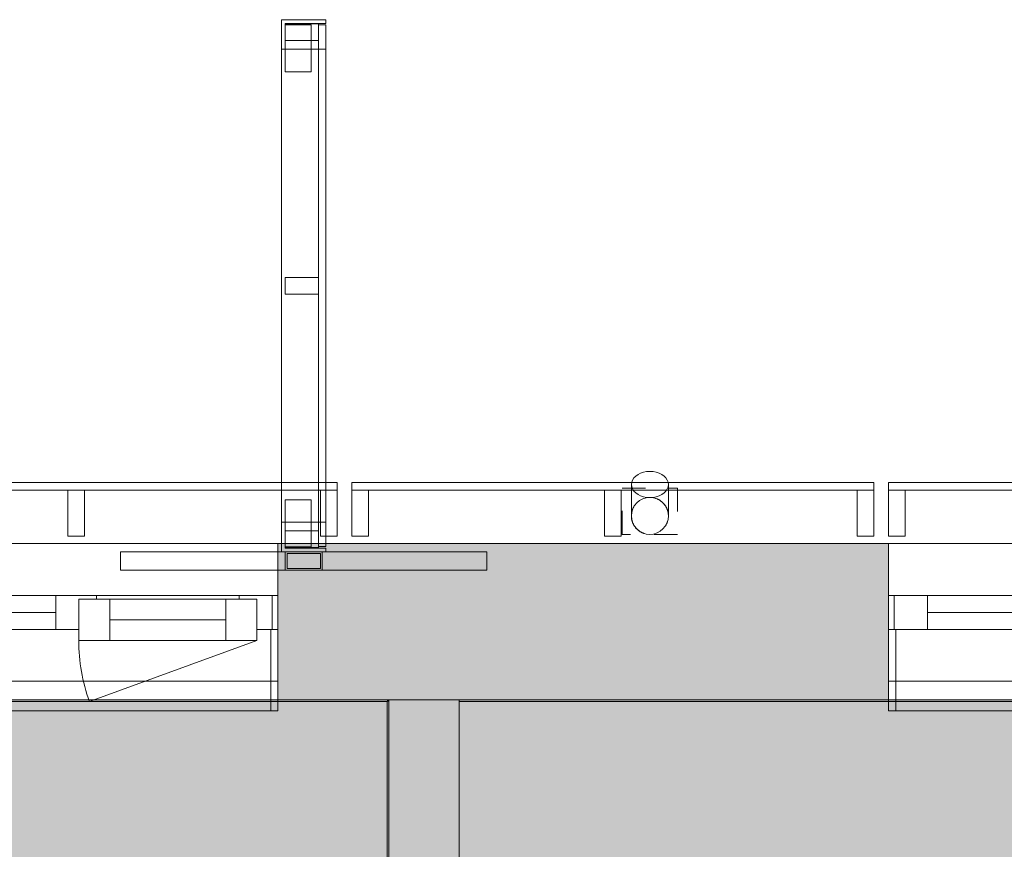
# Model space of a CAD drawing. Header units: millimetres. Extents: x -30 to 102382, y -31808 to 51594.
# Tile 123 of 172: x 58553 to 61212, y 37566 to 39808. Entities that reach past the tile are written whole.
import ezdxf

# ---------------------------------------------------------------- set-up
doc = ezdxf.new("R2010")
doc.units = ezdxf.units.MM
doc.header["$MEASUREMENT"] = 0
for name, pattern in [('Dashed', [127, 63.5, -63.5]), ('tl_xref_DASH_2.5-1.25', [3750, 2500, -1250]), ('Wipeout_Contour', [1000, 0, -1000])]:
    doc.linetypes.add(name, pattern=pattern)
for name, color, linetype in [('04 Välissein kandev proj.AR', 7, 'Continuous'), ('05 Sisesein proj.AR', 7, 'Continuous'), ('06 Põrand proj.AR', 7, 'Continuous'), ('13 Fassaadikate välisosa.AR', 7, 'Continuous'), ('18 Ava katted ja varjestus.AR', 7, 'Continuous'), ('34 Sademeveeäravool 3d.AR', 7, 'Continuous'), ('45 Sisustus_ kardinad.SA', 7, 'Continuous'), ('47 Siseviimistlus_ põrand.SA', 7, 'Continuous'), ('47 Siseviimistlus_ sein.SA', 7, 'Continuous')]:
    doc.layers.add(name, color=color, linetype=linetype)

# ---------------------------------------------------------------- blocks, each defined once
blk = doc.blocks.new('Rectangular Window Opening 26_2')
at = {"layer": '47 Siseviimistlus_ sein.SA', "color": 7, "linetype": 'Continuous', "lineweight": 13}
for p, q in [((-625, 5), (625, 5)), ((-625, 0), (-625, 5)), ((-625, 0), (625, 0)), ((625, 0), (625, 5))]:
    blk.add_line(p, q, dxfattribs=at)
blk = doc.blocks.new('Downspout Complex 26[222]_2', base_point=(60255, 38462))
at = {"layer": '34 Sademeveeäravool 3d.AR', "color": 7, "linetype": 'Continuous', "lineweight": 20}
for p, q in [((60205, 38467), (60205, 38551.9)), ((60305, 38551.9), (60305, 38467))]:
    blk.add_line(p, q, dxfattribs=at)
at = {"layer": '34 Sademeveeäravool 3d.AR', "color": 7, "linetype": 'Dashed', "lineweight": 20}
for p, q in [((60180, 38542), (60330, 38542)), ((60180, 38417), (60180, 38542)), ((60330, 38542), (60330, 38417)), ((60330, 38417), (60180, 38417))]:
    blk.add_line(p, q, dxfattribs=at)
at = {"layer": '34 Sademeveeäravool 3d.AR', "color": 7, "linetype": 'Continuous', "lineweight": 20, "flags": 128}
blk.add_lwpolyline([(60205, 38551.9), (60205.8, 38558), (60208, 38563.9), (60211.7, 38569.5), (60216.7, 38574.6), (60222.9, 38578.9), (60230, 38582.5), (60237.9, 38585.1), (60246.3, 38586.7), (60255, 38587.2), (60263.7, 38586.7), (60272.1, 38585.1), (60280, 38582.5), (60287.1, 38578.9), (60293.3, 38574.6), (60298.3, 38569.5), (60302, 38563.9), (60304.2, 38558), (60305, 38551.9), (60304.2, 38545.7), (60302, 38539.8), (60298.3, 38534.2), (60293.3, 38529.1), (60287.1, 38524.8), (60280, 38521.2), (60272.1, 38518.6), (60263.7, 38517), (60255, 38516.5), (60246.3, 38517), (60237.9, 38518.6), (60230, 38521.2), (60222.9, 38524.8), (60216.7, 38529.1), (60211.7, 38534.2), (60208, 38539.8), (60205.8, 38545.7)], close=True, dxfattribs=at)
for points in [[(60205, 38467, -1), (60305, 38467, -1)], [(60205, 38467, -1), (60305, 38467, -1)], [(60305, 38467, -1), (60205, 38467, -1)]]:
    blk.add_lwpolyline(points, format="xyb", close=True, dxfattribs=at)
at = {"layer": '34 Sademeveeäravool 3d.AR', "color": 7, "linetype": 'Dashed', "lineweight": 20}
for start, end in [(0, 180), (180, 0)]:
    blk.add_arc((60255, 38467), 50, start, end, dxfattribs=at)
blk = doc.blocks.new('FSD-01[402]_2', base_point=(60900, 38412))
at = {"layer": '13 Fassaadikate välisosa.AR', "color": 7, "linetype": 'Continuous', "lineweight": 20}
blk.add_line((62310, 38557), (60900, 38557), dxfattribs=at)
blk.add_line((62310, 38557), (60900, 38557), dxfattribs=at)
blk.add_line((62310, 38557), (60900, 38557), dxfattribs=at)
blk.add_line((62310, 38557), (60900, 38557), dxfattribs=at)
at = {"color": 254, "linetype": 'Wipeout_Contour', "lineweight": 0, "ltscale": 288217.748118}
blk.add_wipeout([(60900, 38412), (60945, 38412), (60945, 38537), (60900, 38537)], dxfattribs=at).dxf.layer = '13 Fassaadikate välisosa.AR'
at = {"color": 254, "linetype": 'Wipeout_Contour', "lineweight": 0, "ltscale": 290529.638814}
blk.add_wipeout([(61582.5, 38412), (61627.5, 38412), (61627.5, 38537), (61582.5, 38537)], dxfattribs=at).dxf.layer = '13 Fassaadikate välisosa.AR'
at = {"color": 254, "linetype": 'Wipeout_Contour', "lineweight": 0, "ltscale": 292848.728056}
blk.add_wipeout([(62265, 38412), (62310, 38412), (62310, 38537), (62265, 38537)], dxfattribs=at).dxf.layer = '13 Fassaadikate välisosa.AR'
at = {"layer": '13 Fassaadikate välisosa.AR', "color": 7, "linetype": 'Continuous', "lineweight": 20}
for p, q in [((60900, 38557), (60900, 38537)), ((60900, 38557), (60900, 38537)), ((60900, 38557), (60900, 38537)), ((60900, 38557), (60900, 38537)), ((62310, 38557), (62310, 38537)), ((62310, 38557), (62310, 38537)), ((62310, 38557), (62310, 38537)), ((62310, 38557), (62310, 38537)), ((60945, 38537), (60900, 38537)), ((60900, 38537), (60900, 38412)), ((62310, 38537), (60900, 38537)), ((62310, 38537), (60900, 38537)), ((62310, 38537), (60900, 38537)), ((62310, 38537), (60900, 38537)), ((60945, 38412), (60945, 38537)), ((61627.5, 38537), (61582.5, 38537)), ((61582.5, 38537), (61582.5, 38412)), ((61627.5, 38412), (61627.5, 38537)), ((62310, 38537), (62265, 38537)), ((62265, 38537), (62265, 38412)), ((62310, 38412), (62310, 38537)), ((60900, 38412), (60945, 38412)), ((61582.5, 38412), (61627.5, 38412)), ((62265, 38412), (62310, 38412))]:
    blk.add_line(p, q, dxfattribs=at)
blk = doc.blocks.new('FSD-01[403]_2', base_point=(59450, 38412))
at = {"layer": '13 Fassaadikate välisosa.AR', "color": 7, "linetype": 'Continuous', "lineweight": 20}
blk.add_line((60860, 38557), (59450, 38557), dxfattribs=at)
blk.add_line((60860, 38557), (59450, 38557), dxfattribs=at)
blk.add_line((60860, 38557), (59450, 38557), dxfattribs=at)
blk.add_line((60860, 38557), (59450, 38557), dxfattribs=at)
at = {"color": 254, "linetype": 'Wipeout_Contour', "lineweight": 0, "ltscale": 283330.735121}
blk.add_wipeout([(59450, 38412), (59495, 38412), (59495, 38537), (59450, 38537)], dxfattribs=at).dxf.layer = '13 Fassaadikate välisosa.AR'
at = {"color": 254, "linetype": 'Wipeout_Contour', "lineweight": 0, "ltscale": 285626.746253}
blk.add_wipeout([(60132.5, 38412), (60177.5, 38412), (60177.5, 38537), (60132.5, 38537)], dxfattribs=at).dxf.layer = '13 Fassaadikate välisosa.AR'
at = {"color": 254, "linetype": 'Wipeout_Contour', "lineweight": 0, "ltscale": 287930.333032}
blk.add_wipeout([(60815, 38412), (60860, 38412), (60860, 38537), (60815, 38537)], dxfattribs=at).dxf.layer = '13 Fassaadikate välisosa.AR'
at = {"layer": '13 Fassaadikate välisosa.AR', "color": 7, "linetype": 'Continuous', "lineweight": 20}
for p, q in [((59450, 38557), (59450, 38537)), ((59450, 38557), (59450, 38537)), ((59450, 38557), (59450, 38537)), ((59450, 38557), (59450, 38537)), ((60860, 38557), (60860, 38537)), ((60860, 38557), (60860, 38537)), ((60860, 38557), (60860, 38537)), ((60860, 38557), (60860, 38537)), ((59495, 38537), (59450, 38537)), ((59450, 38537), (59450, 38412)), ((60860, 38537), (59450, 38537)), ((60860, 38537), (59450, 38537)), ((60860, 38537), (59450, 38537)), ((60860, 38537), (59450, 38537)), ((59495, 38412), (59495, 38537)), ((60177.5, 38537), (60132.5, 38537)), ((60132.5, 38537), (60132.5, 38412)), ((60177.5, 38412), (60177.5, 38537)), ((60860, 38537), (60815, 38537)), ((60815, 38537), (60815, 38412)), ((60860, 38412), (60860, 38537)), ((59450, 38412), (59495, 38412)), ((60132.5, 38412), (60177.5, 38412)), ((60815, 38412), (60860, 38412))]:
    blk.add_line(p, q, dxfattribs=at)
blk = doc.blocks.new('FSD-02[404]_2', base_point=(59450, 38412))
at = {"layer": '13 Fassaadikate välisosa.AR', "color": 7, "linetype": 'Continuous', "lineweight": 20}
blk.add_line((60860, 38557), (59450, 38557), dxfattribs=at)
blk.add_line((60860, 38557), (59450, 38557), dxfattribs=at)
blk.add_line((60860, 38557), (59450, 38557), dxfattribs=at)
blk.add_line((60860, 38557), (59450, 38557), dxfattribs=at)
blk.add_line((60860, 38557), (59450, 38557), dxfattribs=at)
blk.add_line((60860, 38557), (59450, 38557), dxfattribs=at)
blk.add_line((60860, 38557), (59450, 38557), dxfattribs=at)
blk.add_line((60860, 38557), (59450, 38557), dxfattribs=at)
blk.add_line((60860, 38557), (59450, 38557), dxfattribs=at)
at = {"color": 254, "linetype": 'Wipeout_Contour', "lineweight": 0, "ltscale": 283330.735126}
blk.add_wipeout([(59450, 38412), (59495, 38412), (59495, 38537), (59450, 38537)], dxfattribs=at).dxf.layer = '13 Fassaadikate välisosa.AR'
at = {"color": 254, "linetype": 'Wipeout_Contour', "lineweight": 0, "ltscale": 285626.746258}
blk.add_wipeout([(60132.5, 38412), (60177.5, 38412), (60177.5, 38537), (60132.5, 38537)], dxfattribs=at).dxf.layer = '13 Fassaadikate välisosa.AR'
at = {"color": 254, "linetype": 'Wipeout_Contour', "lineweight": 0, "ltscale": 287930.333037}
blk.add_wipeout([(60815, 38412), (60860, 38412), (60860, 38537), (60815, 38537)], dxfattribs=at).dxf.layer = '13 Fassaadikate välisosa.AR'
at = {"layer": '13 Fassaadikate välisosa.AR', "color": 7, "linetype": 'Continuous', "lineweight": 20}
for p, q in [((59450, 38557), (59450, 38537)), ((59450, 38557), (59450, 38537)), ((59450, 38557), (59450, 38537)), ((59450, 38557), (59450, 38537)), ((59450, 38557), (59450, 38537)), ((59450, 38557), (59450, 38537)), ((59450, 38557), (59450, 38537)), ((59450, 38557), (59450, 38537)), ((59450, 38557), (59450, 38537)), ((60860, 38557), (60860, 38537)), ((60860, 38557), (60860, 38537)), ((60860, 38557), (60860, 38537)), ((60860, 38557), (60860, 38537)), ((60860, 38557), (60860, 38537)), ((60860, 38557), (60860, 38537)), ((60860, 38557), (60860, 38537)), ((60860, 38557), (60860, 38537)), ((60860, 38557), (60860, 38537)), ((59495, 38537), (59450, 38537)), ((59450, 38537), (59450, 38412)), ((60860, 38537), (59450, 38537)), ((60860, 38537), (59450, 38537)), ((60860, 38537), (59450, 38537)), ((60860, 38537), (59450, 38537)), ((60860, 38537), (59450, 38537)), ((60860, 38537), (59450, 38537)), ((60860, 38537), (59450, 38537)), ((60860, 38537), (59450, 38537)), ((60860, 38537), (59450, 38537)), ((59495, 38412), (59495, 38537)), ((60177.5, 38537), (60132.5, 38537)), ((60132.5, 38537), (60132.5, 38412)), ((60177.5, 38412), (60177.5, 38537)), ((60860, 38537), (60815, 38537)), ((60815, 38537), (60815, 38412)), ((60860, 38412), (60860, 38537)), ((59450, 38412), (59495, 38412)), ((60132.5, 38412), (60177.5, 38412)), ((60815, 38412), (60860, 38412))]:
    blk.add_line(p, q, dxfattribs=at)
blk = doc.blocks.new('FSD-02[405]_2', base_point=(59450, 38412))
at = {"layer": '13 Fassaadikate välisosa.AR', "color": 7, "linetype": 'Continuous', "lineweight": 20}
blk.add_line((60860, 38557), (59450, 38557), dxfattribs=at)
blk.add_line((60860, 38557), (59450, 38557), dxfattribs=at)
blk.add_line((60860, 38557), (59450, 38557), dxfattribs=at)
blk.add_line((60860, 38557), (59450, 38557), dxfattribs=at)
blk.add_line((60860, 38557), (59450, 38557), dxfattribs=at)
blk.add_line((60860, 38557), (59450, 38557), dxfattribs=at)
blk.add_line((60860, 38557), (59450, 38557), dxfattribs=at)
blk.add_line((60860, 38557), (59450, 38557), dxfattribs=at)
blk.add_line((60860, 38557), (59450, 38557), dxfattribs=at)
at = {"color": 254, "linetype": 'Wipeout_Contour', "lineweight": 0, "ltscale": 283330.735126}
blk.add_wipeout([(59450, 38412), (59495, 38412), (59495, 38537), (59450, 38537)], dxfattribs=at).dxf.layer = '13 Fassaadikate välisosa.AR'
at = {"color": 254, "linetype": 'Wipeout_Contour', "lineweight": 0, "ltscale": 285626.746258}
blk.add_wipeout([(60132.5, 38412), (60177.5, 38412), (60177.5, 38537), (60132.5, 38537)], dxfattribs=at).dxf.layer = '13 Fassaadikate välisosa.AR'
at = {"color": 254, "linetype": 'Wipeout_Contour', "lineweight": 0, "ltscale": 287930.333037}
blk.add_wipeout([(60815, 38412), (60860, 38412), (60860, 38537), (60815, 38537)], dxfattribs=at).dxf.layer = '13 Fassaadikate välisosa.AR'
at = {"layer": '13 Fassaadikate välisosa.AR', "color": 7, "linetype": 'Continuous', "lineweight": 20}
for p, q in [((59450, 38557), (59450, 38537)), ((59450, 38557), (59450, 38537)), ((59450, 38557), (59450, 38537)), ((59450, 38557), (59450, 38537)), ((59450, 38557), (59450, 38537)), ((59450, 38557), (59450, 38537)), ((59450, 38557), (59450, 38537)), ((59450, 38557), (59450, 38537)), ((59450, 38557), (59450, 38537)), ((60860, 38557), (60860, 38537)), ((60860, 38557), (60860, 38537)), ((60860, 38557), (60860, 38537)), ((60860, 38557), (60860, 38537)), ((60860, 38557), (60860, 38537)), ((60860, 38557), (60860, 38537)), ((60860, 38557), (60860, 38537)), ((60860, 38557), (60860, 38537)), ((60860, 38557), (60860, 38537)), ((59495, 38537), (59450, 38537)), ((59450, 38537), (59450, 38412)), ((60860, 38537), (59450, 38537)), ((60860, 38537), (59450, 38537)), ((60860, 38537), (59450, 38537)), ((60860, 38537), (59450, 38537)), ((60860, 38537), (59450, 38537)), ((60860, 38537), (59450, 38537)), ((60860, 38537), (59450, 38537)), ((60860, 38537), (59450, 38537)), ((60860, 38537), (59450, 38537)), ((59495, 38412), (59495, 38537)), ((60177.5, 38537), (60132.5, 38537)), ((60132.5, 38537), (60132.5, 38412)), ((60177.5, 38412), (60177.5, 38537)), ((60860, 38537), (60815, 38537)), ((60815, 38537), (60815, 38412)), ((60860, 38412), (60860, 38537)), ((59450, 38412), (59495, 38412)), ((60132.5, 38412), (60177.5, 38412)), ((60815, 38412), (60860, 38412))]:
    blk.add_line(p, q, dxfattribs=at)
blk = doc.blocks.new('FSD-01[406]_2', base_point=(58000, 38412))
at = {"layer": '13 Fassaadikate välisosa.AR', "color": 7, "linetype": 'Continuous', "lineweight": 20}
blk.add_line((59410, 38557), (58000, 38557), dxfattribs=at)
blk.add_line((59410, 38557), (58000, 38557), dxfattribs=at)
blk.add_line((59410, 38557), (58000, 38557), dxfattribs=at)
blk.add_line((59410, 38557), (58000, 38557), dxfattribs=at)
at = {"color": 254, "linetype": 'Wipeout_Contour', "lineweight": 0, "ltscale": 278478.761442}
blk.add_wipeout([(58000, 38412), (58045, 38412), (58045, 38537), (58000, 38537)], dxfattribs=at).dxf.layer = '13 Fassaadikate välisosa.AR'
at = {"color": 254, "linetype": 'Wipeout_Contour', "lineweight": 0, "ltscale": 280758.054731}
blk.add_wipeout([(58682.5, 38412), (58727.5, 38412), (58727.5, 38537), (58682.5, 38537)], dxfattribs=at).dxf.layer = '13 Fassaadikate välisosa.AR'
at = {"color": 254, "linetype": 'Wipeout_Contour', "lineweight": 0, "ltscale": 283045.324662}
blk.add_wipeout([(59365, 38412), (59410, 38412), (59410, 38537), (59365, 38537)], dxfattribs=at).dxf.layer = '13 Fassaadikate välisosa.AR'
at = {"layer": '13 Fassaadikate välisosa.AR', "color": 7, "linetype": 'Continuous', "lineweight": 20}
for p, q in [((58000, 38557), (58000, 38537)), ((58000, 38557), (58000, 38537)), ((58000, 38557), (58000, 38537)), ((58000, 38557), (58000, 38537)), ((59410, 38557), (59410, 38537)), ((59410, 38557), (59410, 38537)), ((59410, 38557), (59410, 38537)), ((59410, 38557), (59410, 38537)), ((58045, 38537), (58000, 38537)), ((58000, 38537), (58000, 38412)), ((59410, 38537), (58000, 38537)), ((59410, 38537), (58000, 38537)), ((59410, 38537), (58000, 38537)), ((59410, 38537), (58000, 38537)), ((58045, 38412), (58045, 38537)), ((58727.5, 38537), (58682.5, 38537)), ((58682.5, 38537), (58682.5, 38412)), ((58727.5, 38412), (58727.5, 38537)), ((59410, 38537), (59365, 38537)), ((59365, 38537), (59365, 38412)), ((59410, 38412), (59410, 38537)), ((58000, 38412), (58045, 38412)), ((58682.5, 38412), (58727.5, 38412)), ((59365, 38412), (59410, 38412))]:
    blk.add_line(p, q, dxfattribs=at)
blk = doc.blocks.new('FSV-01[555]_2', base_point=(58825, 39808))
at = {"layer": '18 Ava katted ja varjestus.AR', "color": 7, "linetype": 'Continuous', "lineweight": 20}
for p, q in [((59339.9, 39667.2), (59269.9, 39667.2)), ((59269.9, 39667.2), (59339.9, 39667.2)), ((59269.9, 38510.7), (59339.9, 38510.7)), ((59339.9, 38510.7), (59269.9, 38510.7)), ((58825, 38370), (58825, 38320)), ((58825, 38370), (58825, 38320)), ((59814.9, 38370), (59814.9, 38320)), ((59814.9, 38370), (59814.9, 38320)), ((59814.9, 38320), (58825, 38320)), ((59814.9, 38320), (58825, 38320)), ((59269.9, 38320), (59369.9, 38320)), ((59274.9, 38325), (59364.9, 38325))]:
    blk.add_line(p, q, dxfattribs=at)
at = {"color": 254, "linetype": 'Wipeout_Contour', "lineweight": 0, "ltscale": 285663.679736}
blk.add_wipeout([(59269.9, 39796.5), (59269.9, 39751.5), (59359.9, 39751.5), (59359.9, 39796.5)], dxfattribs=at).dxf.layer = '18 Ava katted ja varjestus.AR'
at = {"color": 254, "linetype": 'Wipeout_Contour', "lineweight": 0, "ltscale": 284146.686544}
blk.add_wipeout([(59269.9, 39111.5), (59269.9, 39066.5), (59359.9, 39066.5), (59359.9, 39111.5)], dxfattribs=at).dxf.layer = '18 Ava katted ja varjestus.AR'
at = {"color": 254, "linetype": 'Wipeout_Contour', "lineweight": 0, "ltscale": 282648.100422}
blk.add_wipeout([(59269.9, 38426.4), (59269.9, 38381.4), (59359.9, 38381.4), (59359.9, 38426.4)], dxfattribs=at).dxf.layer = '18 Ava katted ja varjestus.AR'
at = {"layer": '18 Ava katted ja varjestus.AR', "color": 7, "linetype": 'Continuous', "lineweight": 20}
for p, q in [((59269.9, 39796.5), (59269.9, 39751.5)), ((59359.9, 39796.5), (59269.9, 39796.5)), ((59359.9, 39751.5), (59359.9, 39796.5)), ((59269.9, 39751.5), (59359.9, 39751.5)), ((59269.9, 39111.5), (59269.9, 39066.5)), ((59359.9, 39111.5), (59269.9, 39111.5)), ((59359.9, 39066.5), (59359.9, 39111.5)), ((59269.9, 39066.5), (59359.9, 39066.5)), ((59269.9, 38426.4), (59269.9, 38381.4)), ((59359.9, 38426.4), (59269.9, 38426.4)), ((59359.9, 38381.4), (59359.9, 38426.4)), ((59269.9, 38381.4), (59359.9, 38381.4))]:
    blk.add_line(p, q, dxfattribs=at)
at = {"color": 254, "linetype": 'Wipeout_Contour', "lineweight": 0, "ltscale": 428451.878386}
blk.add_wipeout([(59259.9, 39808), (59259.9, 39728), (59269.9, 39728), (59269.9, 39798), (59379.9, 39798), (59379.9, 39808)], dxfattribs=at).dxf.layer = '18 Ava katted ja varjestus.AR'
at = {"color": 254, "linetype": 'Wipeout_Contour', "lineweight": 0, "ltscale": 284146.686544}
blk.add_wipeout([(59269.9, 39111.5), (59269.9, 39066.5), (59359.9, 39066.5), (59359.9, 39111.5)], dxfattribs=at).dxf.layer = '18 Ava katted ja varjestus.AR'
at = {"color": 254, "linetype": 'Wipeout_Contour', "lineweight": 0, "ltscale": 423900.711783}
blk.add_wipeout([(59259.9, 38449.9), (59259.9, 38369.9), (59379.9, 38369.9), (59379.9, 38379.9), (59269.9, 38379.9), (59269.9, 38449.9)], dxfattribs=at).dxf.layer = '18 Ava katted ja varjestus.AR'
at = {"layer": '18 Ava katted ja varjestus.AR', "color": 7, "linetype": 'Continuous', "lineweight": 20}
for p, q in [((59259.9, 39728), (59259.9, 39808)), ((59259.9, 39808), (59379.9, 39808)), ((59269.9, 39798), (59269.9, 39728)), ((59379.9, 39798), (59269.9, 39798)), ((59379.9, 39808), (59379.9, 39798)), ((59379.9, 38384), (59379.9, 39794)), ((59379.9, 38384), (59379.9, 39794)), ((59379.9, 38384), (59379.9, 39794)), ((59379.9, 38384), (59379.9, 39794)), ((59379.9, 38384), (59379.9, 39794)), ((59379.9, 38384), (59379.9, 39794)), ((59379.9, 38384), (59379.9, 39794)), ((59379.9, 38384), (59379.9, 39794)), ((59379.9, 38384), (59379.9, 39794)), ((59379.9, 38384), (59379.9, 39794)), ((59379.9, 38384), (59379.9, 39794)), ((59379.9, 38384), (59379.9, 39794)), ((59379.9, 38384), (59379.9, 39794)), ((59379.9, 38384), (59379.9, 39794)), ((59379.9, 38384), (59379.9, 39794)), ((59379.9, 38384), (59379.9, 39794)), ((59379.9, 38384), (59379.9, 39794)), ((59379.9, 38384), (59379.9, 39794)), ((59269.9, 39728), (59259.9, 39728)), ((59259.9, 38449.9), (59259.9, 39728)), ((59379.9, 39728), (59259.9, 39728)), ((59259.9, 38449.9), (59259.9, 39728)), ((59379.9, 39728), (59259.9, 39728)), ((59379.9, 38449.9), (59379.9, 39728)), ((59379.9, 38449.9), (59379.9, 39728)), ((59269.9, 39111.5), (59269.9, 39066.5)), ((59359.9, 39111.5), (59269.9, 39111.5)), ((59359.9, 39066.5), (59359.9, 39111.5)), ((59269.9, 39066.5), (59359.9, 39066.5)), ((59259.9, 38369.9), (59259.9, 38449.9)), ((59259.9, 38449.9), (59269.9, 38449.9)), ((59379.9, 38449.9), (59259.9, 38449.9)), ((59379.9, 38449.9), (59259.9, 38449.9)), ((59269.9, 38449.9), (59269.9, 38379.9)), ((59379.9, 38369.9), (59259.9, 38369.9)), ((59269.9, 38379.9), (59379.9, 38379.9)), ((59269.9, 38370), (59269.9, 38320)), ((59369.9, 38370), (59269.9, 38370)), ((59274.9, 38365), (59274.9, 38325)), ((59364.9, 38365), (59274.9, 38365)), ((59364.9, 38325), (59364.9, 38365)), ((59369.9, 38320), (59369.9, 38370)), ((59379.9, 38379.9), (59379.9, 38369.9))]:
    blk.add_line(p, q, dxfattribs=at)
at = {"color": 254, "linetype": 'Wipeout_Contour', "lineweight": 0, "ltscale": 285663.679736}
blk.add_wipeout([(59269.9, 39796.5), (59269.9, 39751.5), (59359.9, 39751.5), (59359.9, 39796.5)], dxfattribs=at).dxf.layer = '18 Ava katted ja varjestus.AR'
at = {"color": 254, "linetype": 'Wipeout_Contour', "lineweight": 0, "ltscale": 282648.100422}
blk.add_wipeout([(59269.9, 38426.4), (59269.9, 38381.4), (59359.9, 38381.4), (59359.9, 38426.4)], dxfattribs=at).dxf.layer = '18 Ava katted ja varjestus.AR'
at = {"layer": '18 Ava katted ja varjestus.AR', "color": 7, "linetype": 'Continuous', "lineweight": 20}
for p, q in [((59269.9, 39796.5), (59269.9, 39751.5)), ((59359.9, 39796.5), (59269.9, 39796.5)), ((59269.9, 39667.2), (59269.9, 39794.5)), ((59339.9, 39794.5), (59269.9, 39794.5)), ((59269.9, 39794.5), (59269.9, 39667.2)), ((59269.9, 39794.5), (59339.9, 39794.5)), ((59339.9, 39667.2), (59339.9, 39794.5)), ((59339.9, 39794.5), (59339.9, 39667.2)), ((59359.9, 39751.5), (59359.9, 39796.5)), ((59359.9, 38384), (59359.9, 39794)), ((59379.9, 39794), (59359.9, 39794)), ((59359.9, 38384), (59359.9, 39794)), ((59379.9, 39794), (59359.9, 39794)), ((59359.9, 38384), (59359.9, 39794)), ((59379.9, 39794), (59359.9, 39794)), ((59359.9, 38384), (59359.9, 39794)), ((59379.9, 39794), (59359.9, 39794)), ((59359.9, 38384), (59359.9, 39794)), ((59379.9, 39794), (59359.9, 39794)), ((59359.9, 38384), (59359.9, 39794)), ((59379.9, 39794), (59359.9, 39794)), ((59359.9, 38384), (59359.9, 39794)), ((59379.9, 39794), (59359.9, 39794)), ((59359.9, 38384), (59359.9, 39794)), ((59379.9, 39794), (59359.9, 39794)), ((59359.9, 38384), (59359.9, 39794)), ((59379.9, 39794), (59359.9, 39794)), ((59359.9, 38384), (59359.9, 39794)), ((59379.9, 39794), (59359.9, 39794)), ((59359.9, 38384), (59359.9, 39794)), ((59379.9, 39794), (59359.9, 39794)), ((59359.9, 38384), (59359.9, 39794)), ((59379.9, 39794), (59359.9, 39794)), ((59359.9, 38384), (59359.9, 39794)), ((59379.9, 39794), (59359.9, 39794)), ((59359.9, 38384), (59359.9, 39794)), ((59379.9, 39794), (59359.9, 39794)), ((59359.9, 38384), (59359.9, 39794)), ((59379.9, 39794), (59359.9, 39794)), ((59359.9, 38384), (59359.9, 39794)), ((59379.9, 39794), (59359.9, 39794)), ((59359.9, 38384), (59359.9, 39794)), ((59379.9, 39794), (59359.9, 39794)), ((59359.9, 38384), (59359.9, 39794)), ((59379.9, 39794), (59359.9, 39794)), ((59269.9, 39751.5), (59359.9, 39751.5)), ((59269.9, 38510.7), (59269.9, 38383.4)), ((59269.9, 38383.4), (59269.9, 38510.7)), ((59339.9, 38510.7), (59339.9, 38383.4)), ((59339.9, 38383.4), (59339.9, 38510.7)), ((59269.9, 38426.4), (59269.9, 38381.4)), ((59359.9, 38426.4), (59269.9, 38426.4)), ((59359.9, 38381.4), (59359.9, 38426.4)), ((59379.9, 38384), (59359.9, 38384)), ((59379.9, 38384), (59359.9, 38384)), ((59379.9, 38384), (59359.9, 38384)), ((59379.9, 38384), (59359.9, 38384)), ((59379.9, 38384), (59359.9, 38384)), ((59379.9, 38384), (59359.9, 38384)), ((59379.9, 38384), (59359.9, 38384)), ((59379.9, 38384), (59359.9, 38384)), ((59379.9, 38384), (59359.9, 38384)), ((59379.9, 38384), (59359.9, 38384)), ((59379.9, 38384), (59359.9, 38384)), ((59379.9, 38384), (59359.9, 38384)), ((59379.9, 38384), (59359.9, 38384)), ((59379.9, 38384), (59359.9, 38384)), ((59379.9, 38384), (59359.9, 38384)), ((59379.9, 38384), (59359.9, 38384)), ((59379.9, 38384), (59359.9, 38384)), ((59379.9, 38384), (59359.9, 38384)), ((59814.9, 38370), (58825, 38370)), ((59814.9, 38370), (58825, 38370)), ((59269.9, 38383.4), (59339.9, 38383.4)), ((59339.9, 38383.4), (59269.9, 38383.4)), ((59269.9, 38381.4), (59359.9, 38381.4))]:
    blk.add_line(p, q, dxfattribs=at)
blk = doc.blocks.new('Venetian Blind 26[641]_2', base_point=(58000, 37970))
at = {"layer": '45 Sisustus_ kardinad.SA', "color": 7, "linetype": 'Continuous', "lineweight": 20}
for p, q in [((59249.8, 38020), (58000, 38020)), ((58000, 38020), (58000, 37970)), ((59249.8, 37970), (59249.8, 38020)), ((58000, 37970), (59249.8, 37970))]:
    blk.add_line(p, q, dxfattribs=at)
blk = doc.blocks.new('Venetian Blind 26[642]_2', base_point=(60900, 37970))
at = {"layer": '45 Sisustus_ kardinad.SA', "color": 7, "linetype": 'Continuous', "lineweight": 20}
for p, q in [((62149.8, 38020), (60900, 38020)), ((60900, 38020), (60900, 37970)), ((62149.8, 37970), (62149.8, 38020)), ((60900, 37970), (62149.8, 37970))]:
    blk.add_line(p, q, dxfattribs=at)
blk = doc.blocks.new('Double Window 26')
at = {"layer": '04 Välissein kandev proj.AR', "color": 7, "linetype": 'Continuous', "lineweight": 13}
for p, q in [((-625, 190), (-625, 220)), ((-625, 220), (625, 220)), ((-606, 220), (-625, 220)), ((-625, 220), (-625, 0)), ((-606, 0), (-606, 220)), ((625, 220), (606, 220)), ((606, 220), (606, 0)), ((625, 220), (625, 190)), ((625, 0), (625, 220)), ((-625, 0), (-625, 190)), ((-625, 0), (-625, 190)), ((-568, 30), (-116, 194.5)), ((625, 0), (625, 190)), ((625, 0), (625, 190)), ((-568, 30), (-484, 30)), ((-568, -82), (-568, 30)), ((-484, 30), (-171, 30)), ((-484, 30), (-484, -82)), ((-484, 30), (-171, 30)), ((-171, -82), (-171, 30)), ((-171, 30), (-87, 30)), ((-87, 30), (-87, -82)), ((-625, 0), (-606, 0)), ((-625, 0), (-610, 0)), ((-625, -92), (-625, 0)), ((-625, -92), (-625, 0)), ((-610, 0), (-568, 0)), ((-610, -92), (-610, 0)), ((-568, 0), (-568, -82)), ((-87, -82), (-87, 0)), ((-87, 0), (-80, 0)), ((-80, 0), (-25, 0)), ((-25, 0), (-25, -92)), ((-25, 0), (520, 0)), ((520, -92), (520, 0)), ((520, 0), (610, 0)), ((606, 0), (625, 0)), ((610, 0), (625, 0)), ((610, -92), (610, 0)), ((625, -92), (625, 0)), ((625, -92), (625, 0)), ((-484, -26), (-171, -26)), ((-25, -46), (520, -46)), ((-610, -92), (-625, -92)), ((-625, -160), (-625, -92)), ((-520, -92), (-610, -92)), ((-568, -82), (-520, -82)), ((-484, -82), (-568, -82)), ((-520, -82), (-520, -92)), ((-135, -92), (-520, -92)), ((-171, -82), (-484, -82)), ((-87, -82), (-171, -82)), ((-135, -92), (-135, -82)), ((-135, -82), (-87, -82)), ((-80, -92), (-135, -92)), ((-25, -92), (-80, -92)), ((520, -92), (-25, -92)), ((610, -92), (520, -92)), ((625, -92), (610, -92)), ((625, -160), (625, -92)), ((-625, -210), (-625, -160)), ((625, -210), (625, -160)), ((-625, -232), (-625, -210)), ((625, -232), (625, -210)), ((-625, -232), (625, -232))]:
    blk.add_line(p, q, dxfattribs=at)
at = {"layer": '04 Välissein kandev proj.AR', "color": 7, "linetype": 'Continuous', "lineweight": 20}
for p, q in [((-625, 190), (-706, 190)), ((-625, 190), (-706, 190)), ((625, 190), (706, 190)), ((625, 190), (706, 190))]:
    blk.add_line(p, q, dxfattribs=at)
at = {"layer": '04 Välissein kandev proj.AR', "color": 7, "linetype": 'Dashed', "lineweight": 13}
blk.add_line((-625, 190), (625, 190), dxfattribs=at)
at = {"layer": '04 Välissein kandev proj.AR', "color": 7, "linetype": 'Continuous', "lineweight": 13}
blk.add_arc((-568, 30), 481, 0, 20, dxfattribs=at)

msp = doc.modelspace()

# ---------------------------------------------------------------- hatches: boundary and pattern name
at = {"layer": '04 Välissein kandev proj.AR', "linetype": 'Continuous', "lineweight": 13}
msp.add_hatch(color=252, dxfattribs=at).paths.add_polyline_path([(60900, 38160), (59250, 38160), (59250, 37970), (60900, 37970)])
at = {"layer": '05 Sisesein proj.AR', "linetype": 'Continuous', "lineweight": 13}
msp.add_hatch(color=252, dxfattribs=at).paths.add_polyline_path([(59550, 37970), (59550, 30500), (59740, 30500), (59740, 37970)])
at = {"layer": '47 Siseviimistlus_ põrand.SA', "linetype": 'Continuous', "lineweight": 0}
for points in [[(53845, 37970), (53845, 32700), (57585, 32700), (57585, 30500), (59550, 30500), (59550, 32699), (59550, 37970)], [(59740, 30500), (65250, 30500), (65250, 37970), (59740, 37970)]]:
    msp.add_hatch(color=27, dxfattribs=at).paths.add_polyline_path(points)
at = {"layer": '47 Siseviimistlus_ sein.SA', "linetype": 'Continuous', "lineweight": 13}
for points in [[(59250, 37970), (59250, 37965), (59545, 37965), (59545, 37970)], [(59545, 37965), (59550, 37965), (59550, 37970)], [(59545, 37970), (59545, 37965), (59550, 37970)], [(59545, 37965), (59545, 33200), (59550, 33200), (59550, 37965)], [(59740, 37970), (59740, 37965), (60900, 37965), (60900, 37970)]]:
    msp.add_hatch(color=252, dxfattribs=at).paths.add_polyline_path(points)

# ---------------------------------------------------------------- linework, layer by layer
at = {"layer": '04 Välissein kandev proj.AR', "color": 7, "linetype": 'Continuous', "lineweight": 20}
for p, q in [((60900, 38392), (60900, 38370)), ((60900, 38370), (60900, 38320)), ((60900, 38320), (60900, 38252)), ((59250, 38252), (59250, 38160)), ((60900, 38252), (60900, 38160)), ((59250, 38160), (59250, 37970)), ((60900, 38160), (60900, 37970)), ((59250, 37970), (59331, 37970)), ((60900, 37970), (60819, 37970))]:
    msp.add_line(p, q, dxfattribs=at)
at = {"layer": '04 Välissein kandev proj.AR', "color": 7, "linetype": 'Continuous', "lineweight": 20, "flags": 128}
for points in [[(59250, 37970), (59550, 37970)], [(59740, 37970), (60900, 37970)]]:
    msp.add_lwpolyline(points, dxfattribs=at)
at = {"layer": '05 Sisesein proj.AR', "color": 7, "linetype": 'Continuous', "lineweight": 20, "flags": 128}
for points in [[(59550, 37970), (59550, 30500)], [(59740, 30500), (59740, 37970)]]:
    msp.add_lwpolyline(points, dxfattribs=at)
at = {"layer": '06 Põrand proj.AR', "color": 7, "linetype": 'Continuous', "lineweight": 20, "flags": 128}
msp.add_lwpolyline([(53845, 30500), (65250, 30500), (65250, 37970), (53845, 37970)], close=True, dxfattribs=at)
at = {"layer": '47 Siseviimistlus_ põrand.SA', "color": 253, "linetype": 'tl_xref_DASH_2.5-1.25', "lineweight": 13, "flags": 128}
for points in [[(53845, 37970), (53845, 32700), (57585, 32700), (57585, 30500), (59550, 30500), (59550, 32699), (59550, 37970)], [(59740, 30500), (65250, 30500), (65250, 37970), (59740, 37970)]]:
    msp.add_lwpolyline(points, close=True, dxfattribs=at)
at = {"layer": '47 Siseviimistlus_ sein.SA', "color": 7, "linetype": 'Continuous', "lineweight": 20}
for p, q in [((59250, 37965), (59250, 37970)), ((60900, 37965), (60900, 37970))]:
    msp.add_line(p, q, dxfattribs=at)
at = {"layer": '47 Siseviimistlus_ sein.SA', "color": 7, "linetype": 'Continuous', "lineweight": 20, "flags": 128}
for points in [[(59550, 37970), (59250, 37970)], [(59250, 37965), (59545, 37965)], [(59545, 37965), (59545, 33200)], [(59550, 37970), (59550, 37965)], [(59550, 33200), (59550, 37965)], [(60900, 37970), (59740, 37970)], [(59740, 37965), (59740, 37970)], [(59740, 37965), (60900, 37965)]]:
    msp.add_lwpolyline(points, dxfattribs=at)

# ---------------------------------------------------------------- block references
at = {"layer": '04 Välissein kandev proj.AR', "color": 7, "linetype": 'Continuous', "lineweight": 13, "zscale": 1000, "rotation": 180}
msp.add_blockref('Double Window 26', (61525, 38160), dxfattribs=at)
at = {"layer": '13 Fassaadikate välisosa.AR', "color": 7, "linetype": 'Continuous', "lineweight": 20}
for name, p in [('FSD-01[406]_2', (58000, 38412)), ('FSD-01[402]_2', (60900, 38412))]:
    msp.add_blockref(name, p, dxfattribs=at)
at = {"layer": '34 Sademeveeäravool 3d.AR', "color": 7, "linetype": 'Continuous', "lineweight": 20}
msp.add_blockref('Downspout Complex 26[222]_2', (60255, 38462), dxfattribs=at)
at = {"layer": '45 Sisustus_ kardinad.SA', "color": 7, "linetype": 'Continuous', "lineweight": 20}
for name, p in [('Venetian Blind 26[641]_2', (58000, 37970)), ('Venetian Blind 26[642]_2', (60900, 37970))]:
    msp.add_blockref(name, p, dxfattribs=at)
at = {"layer": '47 Siseviimistlus_ sein.SA', "color": 7, "linetype": 'Continuous', "lineweight": 13, "zscale": 1000}
for p in [(58625, 37965), (61525, 37965)]:
    msp.add_blockref('Rectangular Window Opening 26_2', p, dxfattribs=at)

# ---------------------------------------------------------------- next in the draw order: block references
at = {"layer": '13 Fassaadikate välisosa.AR', "color": 7, "linetype": 'Continuous', "lineweight": 20}
msp.add_blockref('FSD-01[403]_2', (59450, 38412), dxfattribs=at)

# ---------------------------------------------------------------- next in the draw order: block references
msp.add_blockref('FSD-02[404]_2', (59450, 38412), dxfattribs=at)

# ---------------------------------------------------------------- next in the draw order: block references
msp.add_blockref('FSD-02[405]_2', (59450, 38412), dxfattribs=at)

# ---------------------------------------------------------------- next in the draw order: block references
at = {"layer": '18 Ava katted ja varjestus.AR', "color": 7, "linetype": 'Continuous', "lineweight": 20}
msp.add_blockref('FSV-01[555]_2', (58825, 39808), dxfattribs=at)

# ---------------------------------------------------------------- next in the draw order: hatches: boundary and pattern name
at = {"layer": '04 Välissein kandev proj.AR', "linetype": 'Continuous', "lineweight": 13}
for points in [[(59250, 38370), (60900, 38370), (60900, 38392), (59250, 38392)], [(59250, 38320), (60900, 38320), (60900, 38370), (59250, 38370)], [(60900, 38320), (59250, 38320), (59250, 38252), (59250, 38160), (60900, 38160), (60900, 38252)]]:
    msp.add_hatch(color=252, dxfattribs=at).paths.add_polyline_path(points)

# ---------------------------------------------------------------- next in the draw order: linework, layer by layer
at = {"layer": '04 Välissein kandev proj.AR', "color": 7, "linetype": 'Continuous', "lineweight": 20}
for p, q in [((59250, 38392), (59250, 38370)), ((59250, 38370), (59250, 38320)), ((59250, 38320), (59250, 38252))]:
    msp.add_line(p, q, dxfattribs=at)
at = {"layer": '04 Välissein kandev proj.AR', "color": 7, "linetype": 'Continuous', "lineweight": 20, "flags": 128}
msp.add_lwpolyline([(60900, 38392), (59250, 38392)], dxfattribs=at)

# ---------------------------------------------------------------- next in the draw order: block references
at = {"layer": '04 Välissein kandev proj.AR', "color": 7, "linetype": 'Continuous', "lineweight": 13, "zscale": 1000, "rotation": 180}
msp.add_blockref('Double Window 26', (58625, 38160), dxfattribs=at)

doc.saveas('drawing.dxf')
